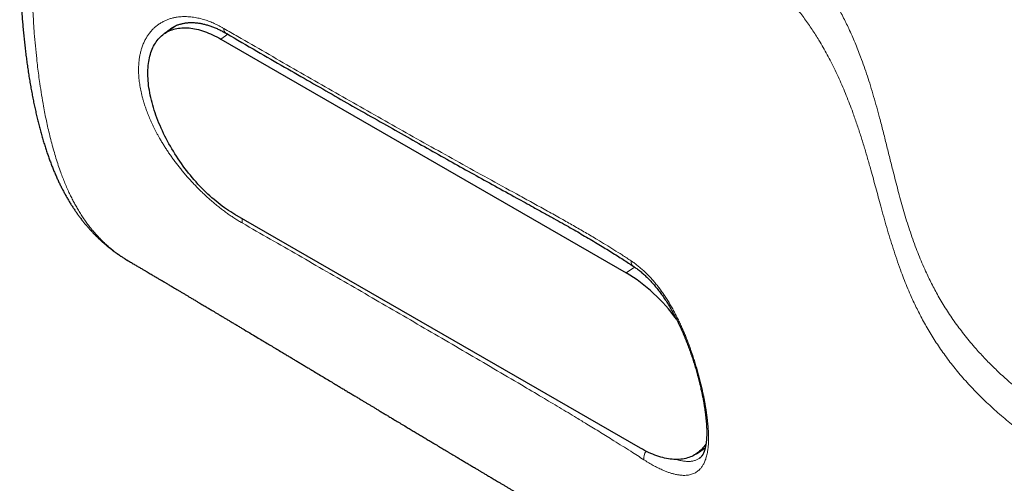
# Model space of a CAD drawing. Header units: millimetres. Extents: x 8 to 656, y 12 to 357.
# Tile 37 of 53: x 459 to 509, y 158 to 182. Entities that reach past the tile are written whole.
import ezdxf

# ---------------------------------------------------------------- set-up
doc = ezdxf.new("R2010")
doc.units = ezdxf.units.MM

msp = doc.modelspace()

# ---------------------------------------------------------------- linework, layer by layer
at = {"color": 7, "linetype": 'Continuous', "lineweight": 30}
for p, q in [((467.383, 181.424), (466.782, 181.016)), ((469.627, 180.734), (490.132, 168.914)), ((490.843, 160.044), (470.338, 171.864)), ((464.948, 169.519), (464.949, 169.519)), ((493.688, 159.762), (494.126, 160.059))]:
    msp.add_line(p, q, dxfattribs=at)
at = {"color": 252, "linetype": 'Continuous', "lineweight": 0}
for p, q in [((469.627, 180.734), (469.984, 180.976)), ((464.949, 169.519), (464.952, 169.517)), ((490.132, 168.914), (490.556, 169.201))]:
    msp.add_line(p, q, dxfattribs=at)
at = {"color": 7, "linetype": 'Continuous', "lineweight": 30, "flags": 128}
for points in [[(470.338, 171.864), (470.232, 171.927), (470.126, 171.992), (470.021, 172.06), (469.915, 172.131), (469.809, 172.206), (469.703, 172.282), (469.597, 172.362), (469.492, 172.444), (469.387, 172.529), (469.283, 172.617), (469.179, 172.707), (469.075, 172.799), (468.972, 172.894), (468.87, 172.992), (468.768, 173.091), (468.668, 173.193), (468.568, 173.297), (468.469, 173.402), (468.372, 173.51), (468.275, 173.62), (468.18, 173.732), (468.086, 173.845), (467.993, 173.96), (467.901, 174.077), (467.811, 174.195), (467.722, 174.315), (467.635, 174.436), (467.55, 174.558), (467.466, 174.682), (467.384, 174.806), (467.304, 174.932), (467.225, 175.058), (467.149, 175.186), (467.074, 175.314), (467.001, 175.443), (466.931, 175.572), (466.862, 175.702), (466.796, 175.832), (466.732, 175.963), (466.67, 176.094), (466.61, 176.225), (466.553, 176.356), (466.498, 176.487), (466.445, 176.618), (466.395, 176.749), (466.347, 176.879), (466.302, 177.009), (466.259, 177.138), (466.219, 177.267), (466.182, 177.396), (466.147, 177.523), (466.114, 177.65), (466.085, 177.776), (466.058, 177.9), (466.033, 178.024), (466.012, 178.146), (465.993, 178.268), (465.977, 178.387), (465.963, 178.506), (465.952, 178.623), (465.944, 178.738), (465.939, 178.852), (465.937, 178.963), (465.937, 179.074), (465.941, 179.182), (465.946, 179.288), (465.955, 179.392), (465.967, 179.494), (465.981, 179.594), (465.998, 179.691), (466.017, 179.787), (466.04, 179.879), (466.065, 179.97), (466.093, 180.058), (466.123, 180.143), (466.156, 180.226), (466.192, 180.306), (466.23, 180.383), (466.271, 180.457), (466.315, 180.529), (466.361, 180.598), (466.409, 180.663), (466.46, 180.726), (466.513, 180.786), (466.569, 180.842), (466.627, 180.896), (466.687, 180.946), (466.75, 180.993), (466.815, 181.037), (466.882, 181.078), (466.951, 181.116), (467.022, 181.15), (467.095, 181.181), (467.17, 181.208), (467.247, 181.232), (467.326, 181.253), (467.407, 181.27), (467.49, 181.284), (467.574, 181.295), (467.66, 181.302), (467.747, 181.305), (467.836, 181.306), (467.927, 181.302), (468.019, 181.296), (468.112, 181.286), (468.207, 181.272), (468.302, 181.255), (468.399, 181.235), (468.497, 181.212), (468.596, 181.184), (468.696, 181.154), (468.797, 181.12), (468.899, 181.083), (469.001, 181.043), (469.104, 181), (469.208, 180.953), (469.312, 180.903), (469.417, 180.85), (469.522, 180.794), (469.627, 180.734)], [(494.166, 160.266), (494.155, 160.249), (494.109, 160.18), (494.061, 160.115), (494.01, 160.052), (493.957, 159.992), (493.901, 159.935), (493.843, 159.882), (493.783, 159.832), (493.72, 159.784), (493.655, 159.74), (493.588, 159.7), (493.519, 159.662), (493.448, 159.628), (493.375, 159.597), (493.3, 159.57), (493.223, 159.546), (493.144, 159.525), (493.063, 159.508), (492.98, 159.494), (492.896, 159.483), (492.81, 159.476), (492.723, 159.472), (492.634, 159.472), (492.543, 159.475), (492.451, 159.482), (492.358, 159.492), (492.263, 159.506), (492.168, 159.522), (492.071, 159.543), (491.973, 159.566), (491.874, 159.593), (491.774, 159.624), (491.673, 159.657), (491.571, 159.694), (491.469, 159.735), (491.366, 159.778), (491.262, 159.825), (491.158, 159.875), (491.053, 159.928), (490.948, 159.984), (490.843, 160.044)]]:
    msp.add_lwpolyline(points, dxfattribs=at)
at = {"color": 252, "linetype": 'Continuous', "lineweight": 0}
for centre, radius, start, end in [((470.027, 181.242), 0.253, 171.9598, 235.8467), ((471.195, 171.526), 0.496, 165.8067, 190.7445), ((490.653, 169.464), 0.273, 170.0468, 231.188), ((491.638, 159.533), 0.616, 144.9387, 187.644)]:
    msp.add_arc(centre, radius, start, end, dxfattribs=at)
at = {"color": 7, "linetype": 'Continuous', "lineweight": 30}
msp.add_arc((485.539, 161.398), 8.808, 35.9488, 58.5689, dxfattribs=at)
at = {"color": 252, "linetype": 'Continuous', "lineweight": 0}
for points, knots in [([(467.498, 202.764), (468.101, 202.405), (469.307, 201.688), (471.115, 200.614), (472.923, 199.545), (474.525, 198.605), (475.922, 197.794), (477.113, 197.109), (478.308, 196.43), (479.507, 195.758), (480.667, 195.117), (481.788, 194.508), (482.869, 193.93), (483.955, 193.359), (485.047, 192.796), (486.083, 192.271), (487.065, 191.784), (487.989, 191.333), (488.832, 190.928), (489.593, 190.569), (490.267, 190.253), (490.94, 189.936), (491.609, 189.619), (492.208, 189.329), (492.738, 189.068), (493.2, 188.835), (493.656, 188.599), (494.106, 188.361), (494.548, 188.119), (494.958, 187.886), (495.338, 187.664), (495.688, 187.452), (496.031, 187.236), (496.366, 187.018), (496.694, 186.796), (497.014, 186.569), (497.326, 186.339), (497.627, 186.104), (497.919, 185.867), (498.185, 185.638), (498.428, 185.418), (498.65, 185.208), (498.863, 184.995), (499.085, 184.762), (499.314, 184.507), (499.548, 184.231), (499.77, 183.952), (499.984, 183.668), (500.189, 183.378), (500.387, 183.082), (500.574, 182.784), (500.753, 182.484), (500.923, 182.182), (501.085, 181.878), (501.24, 181.572), (501.395, 181.249), (501.549, 180.908), (501.703, 180.55), (501.848, 180.191), (502.002, 179.79), (502.162, 179.347), (502.326, 178.862), (502.486, 178.358), (502.643, 177.835), (502.797, 177.294), (502.956, 176.705), (503.121, 176.071), (503.292, 175.391), (503.46, 174.711), (503.611, 174.101), (503.749, 173.559), (503.871, 173.085), (503.999, 172.612), (504.132, 172.14), (504.272, 171.667), (504.42, 171.196), (504.578, 170.725), (504.742, 170.271), (504.91, 169.833), (505.083, 169.413), (505.253, 169.028), (505.418, 168.678), (505.573, 168.364), (505.737, 168.05), (505.915, 167.728), (506.108, 167.397), (506.317, 167.059), (506.537, 166.722), (506.769, 166.386), (507.013, 166.053), (507.268, 165.723), (507.536, 165.394), (507.799, 165.089), (508.054, 164.806), (508.298, 164.546), (508.551, 164.288), (508.812, 164.031), (509.081, 163.776), (509.358, 163.524), (509.644, 163.275), (509.937, 163.027), (510.238, 162.781), (510.566, 162.523), (510.923, 162.253), (511.309, 161.972), (511.706, 161.694), (512.113, 161.419), (512.532, 161.147), (512.961, 160.877), (513.398, 160.612), (513.697, 160.437), (513.846, 160.35)], [0, 0, 0, 0, 0.027273, 0.054546, 0.081819, 0.109092, 0.126949, 0.144806, 0.162663, 0.18052, 0.198376, 0.214259, 0.230143, 0.246027, 0.26191, 0.277793, 0.291037, 0.304281, 0.317524, 0.327093, 0.336662, 0.346231, 0.355799, 0.365367, 0.372184, 0.379002, 0.38582, 0.392638, 0.399455, 0.406271, 0.411988, 0.417706, 0.423425, 0.429143, 0.43486, 0.440631, 0.446404, 0.452177, 0.45795, 0.46372, 0.468623, 0.473526, 0.47843, 0.483333, 0.489483, 0.495635, 0.501788, 0.507939, 0.514284, 0.52063, 0.526977, 0.533323, 0.539693, 0.546064, 0.552435, 0.558806, 0.566165, 0.573524, 0.580884, 0.588243, 0.598072, 0.607901, 0.617729, 0.628656, 0.639583, 0.650509, 0.664252, 0.677995, 0.691738, 0.705481, 0.715094, 0.724708, 0.734323, 0.743937, 0.753551, 0.763163, 0.772775, 0.782386, 0.791003, 0.79962, 0.808237, 0.814714, 0.821192, 0.82767, 0.834147, 0.841195, 0.848244, 0.855292, 0.86234, 0.869343, 0.876347, 0.883351, 0.890354, 0.895996, 0.901641, 0.907285, 0.91293, 0.918572, 0.924191, 0.929811, 0.935432, 0.941052, 0.946671, 0.953314, 0.959959, 0.966603, 0.973247, 0.979934, 0.986623, 0.993312, 1, 1, 1, 1]), ([(513.156, 158.865), (513.156, 158.865), (513.016, 158.946), (512.739, 159.108), (512.332, 159.355), (511.932, 159.605), (511.54, 159.859), (511.156, 160.117), (510.779, 160.379), (510.41, 160.646), (510.051, 160.915), (509.701, 161.188), (509.354, 161.47), (509.012, 161.759), (508.675, 162.058), (508.349, 162.36), (508.034, 162.665), (507.73, 162.974), (507.437, 163.286), (507.156, 163.601), (506.886, 163.919), (506.627, 164.239), (506.379, 164.562), (506.143, 164.887), (505.917, 165.214), (505.702, 165.543), (505.498, 165.874), (505.303, 166.206), (505.122, 166.532), (504.954, 166.852), (504.797, 167.166), (504.647, 167.48), (504.489, 167.829), (504.325, 168.214), (504.156, 168.635), (503.983, 169.095), (503.806, 169.595), (503.629, 170.134), (503.462, 170.673), (503.303, 171.211), (503.151, 171.748), (502.967, 172.413), (502.753, 173.205), (502.533, 174.011), (502.336, 174.705), (502.163, 175.288), (501.983, 175.869), (501.792, 176.448), (501.607, 176.976), (501.429, 177.454), (501.261, 177.882), (501.084, 178.308), (500.897, 178.732), (500.699, 179.155), (500.499, 179.559), (500.296, 179.944), (500.091, 180.31), (499.894, 180.644), (499.706, 180.947), (499.529, 181.218), (499.345, 181.487), (499.154, 181.756), (498.954, 182.022), (498.745, 182.287), (498.528, 182.55), (498.308, 182.803), (498.086, 183.045), (497.864, 183.278), (497.632, 183.508), (497.391, 183.736), (497.14, 183.962), (496.879, 184.186), (496.61, 184.407), (496.314, 184.639), (495.991, 184.882), (495.639, 185.134), (495.276, 185.383), (494.904, 185.629), (494.523, 185.87), (494.128, 186.112), (493.72, 186.355), (493.298, 186.597), (492.833, 186.857), (492.323, 187.134), (491.768, 187.428), (491.206, 187.719), (490.638, 188.008), (490.065, 188.296), (489.489, 188.583), (488.706, 188.972), (487.718, 189.466), (486.455, 190.107), (485.125, 190.796), (483.726, 191.534), (482.292, 192.303), (480.821, 193.106), (479.315, 193.941), (477.814, 194.785), (476.163, 195.725), (474.361, 196.764), (472.408, 197.901), (470.458, 199.046), (468.509, 200.195), (467.208, 200.963), (466.558, 201.347)], [0, 0, 0, 0, 0.000001, 0.006233, 0.012468, 0.018702, 0.024936, 0.031169, 0.037457, 0.043748, 0.050039, 0.056329, 0.062617, 0.069266, 0.075917, 0.082567, 0.089216, 0.095914, 0.102613, 0.109313, 0.116011, 0.122754, 0.129498, 0.136242, 0.142985, 0.149766, 0.156547, 0.163329, 0.170109, 0.176475, 0.182842, 0.189209, 0.195575, 0.204082, 0.21259, 0.221098, 0.232001, 0.242906, 0.253811, 0.264718, 0.275624, 0.286529, 0.305274, 0.324019, 0.335971, 0.347923, 0.359876, 0.371827, 0.383778, 0.392674, 0.401571, 0.410468, 0.419365, 0.428261, 0.437156, 0.444974, 0.452792, 0.460609, 0.466487, 0.472364, 0.478242, 0.484119, 0.490005, 0.495892, 0.501779, 0.507665, 0.51301, 0.518356, 0.523701, 0.529046, 0.534425, 0.539804, 0.545184, 0.550562, 0.556967, 0.563372, 0.569777, 0.57618, 0.582584, 0.588988, 0.595655, 0.602322, 0.60899, 0.617356, 0.625722, 0.634089, 0.642458, 0.650827, 0.659196, 0.667564, 0.684833, 0.702101, 0.722619, 0.743138, 0.763656, 0.786043, 0.808431, 0.830818, 0.853205, 0.882564, 0.911923, 0.941282, 0.970641, 1, 1, 1, 1]), ([(462.43, 198.247), (462.36, 198.022), (462.22, 197.573), (462.019, 196.9), (461.824, 196.229), (461.649, 195.603), (461.494, 195.022), (461.356, 194.486), (461.224, 193.952), (461.099, 193.42), (460.991, 192.937), (460.899, 192.504), (460.821, 192.118), (460.747, 191.734), (460.665, 191.287), (460.578, 190.777), (460.489, 190.207), (460.409, 189.64), (460.339, 189.077), (460.277, 188.517), (460.225, 187.976), (460.183, 187.453), (460.148, 186.949), (460.12, 186.448), (460.099, 185.95), (460.083, 185.456), (460.074, 184.965), (460.07, 184.478), (460.071, 183.987), (460.078, 183.492), (460.09, 182.993), (460.108, 182.497), (460.131, 182.006), (460.16, 181.518), (460.198, 180.977), (460.248, 180.385), (460.305, 179.815), (460.362, 179.321), (460.415, 178.901), (460.48, 178.43), (460.56, 177.909), (460.647, 177.405), (460.73, 176.969), (460.805, 176.6), (460.887, 176.225), (460.977, 175.845), (461.075, 175.461), (461.179, 175.083), (461.29, 174.711), (461.407, 174.345), (461.523, 174.013), (461.636, 173.712), (461.744, 173.441), (461.857, 173.175), (461.971, 172.928), (462.083, 172.698), (462.193, 172.485), (462.307, 172.276), (462.431, 172.064), (462.563, 171.85), (462.706, 171.635), (462.854, 171.426), (463.007, 171.224), (463.166, 171.028), (463.331, 170.839), (463.501, 170.656), (463.677, 170.48), (463.859, 170.312), (464.046, 170.15), (464.238, 169.997), (464.428, 169.855), (464.617, 169.725), (464.788, 169.614), (464.9, 169.548), (464.948, 169.519)], [0, 0, 0, 0, 0.018155, 0.036313, 0.054469, 0.072623, 0.087225, 0.101831, 0.116437, 0.131041, 0.145642, 0.156335, 0.167029, 0.17773, 0.188432, 0.204579, 0.220729, 0.236876, 0.253089, 0.269303, 0.285516, 0.300505, 0.315497, 0.33049, 0.34548, 0.360528, 0.375578, 0.390628, 0.405676, 0.421457, 0.437238, 0.453019, 0.468822, 0.484627, 0.50043, 0.521885, 0.543341, 0.557661, 0.571982, 0.586302, 0.60635, 0.626397, 0.63978, 0.653164, 0.666546, 0.681022, 0.695499, 0.709975, 0.724487, 0.739, 0.753512, 0.764929, 0.776346, 0.787777, 0.799207, 0.809033, 0.81886, 0.828696, 0.838532, 0.849537, 0.860542, 0.871547, 0.882589, 0.893632, 0.904674, 0.915858, 0.927044, 0.938228, 0.949453, 0.960678, 0.971903, 0.98208, 0.992257, 1, 1, 1, 1]), ([(470.708, 171.433), (470.646, 171.469), (470.523, 171.541), (470.336, 171.659), (470.147, 171.784), (469.956, 171.917), (469.765, 172.058), (469.572, 172.206), (469.38, 172.36), (469.189, 172.521), (469.001, 172.686), (468.815, 172.856), (468.631, 173.032), (468.448, 173.214), (468.267, 173.401), (468.088, 173.593), (467.912, 173.791), (467.749, 173.981), (467.599, 174.164), (467.463, 174.335), (467.331, 174.507), (467.203, 174.68), (467.079, 174.855), (466.96, 175.029), (466.846, 175.201), (466.738, 175.372), (466.633, 175.544), (466.538, 175.706), (466.454, 175.857), (466.378, 175.996), (466.306, 176.134), (466.238, 176.27), (466.172, 176.407), (466.09, 176.584), (465.996, 176.8), (465.896, 177.052), (465.808, 177.297), (465.74, 177.509), (465.686, 177.691), (465.645, 177.845), (465.608, 177.997), (465.576, 178.149), (465.547, 178.299), (465.523, 178.449), (465.503, 178.597), (465.487, 178.737), (465.477, 178.87), (465.47, 178.995), (465.466, 179.116), (465.466, 179.235), (465.469, 179.353), (465.477, 179.502), (465.494, 179.681), (465.525, 179.881), (465.566, 180.072), (465.609, 180.226), (465.651, 180.351), (465.687, 180.448), (465.726, 180.541), (465.768, 180.631), (465.812, 180.718), (465.874, 180.828), (465.956, 180.955), (466.06, 181.093), (466.173, 181.219), (466.274, 181.317), (466.364, 181.393), (466.438, 181.45), (466.514, 181.503), (466.591, 181.553), (466.671, 181.599), (466.777, 181.654), (466.912, 181.713), (467.076, 181.77), (467.243, 181.815), (467.401, 181.844), (467.549, 181.862), (467.687, 181.872), (467.825, 181.874), (467.965, 181.87), (468.108, 181.859), (468.25, 181.841), (468.392, 181.817), (468.533, 181.787), (468.676, 181.75), (468.811, 181.71), (468.938, 181.668), (469.056, 181.625), (469.175, 181.577), (469.295, 181.525), (469.415, 181.47), (469.536, 181.41), (469.656, 181.346), (469.737, 181.3), (469.777, 181.277)], [0, 0, 0, 0, 0.013013, 0.026049, 0.039169, 0.052289, 0.065504, 0.078719, 0.092022, 0.105348, 0.118358, 0.13139, 0.144505, 0.15762, 0.170826, 0.184032, 0.197322, 0.210636, 0.221683, 0.232743, 0.243502, 0.254261, 0.265068, 0.275876, 0.286163, 0.296449, 0.306778, 0.317107, 0.325419, 0.333738, 0.341815, 0.349892, 0.35799, 0.366088, 0.381217, 0.396378, 0.41075, 0.42515, 0.434475, 0.443799, 0.453155, 0.462511, 0.471901, 0.481291, 0.490714, 0.500137, 0.508448, 0.516765, 0.524842, 0.532919, 0.541016, 0.549114, 0.564241, 0.579403, 0.593775, 0.608176, 0.616487, 0.624804, 0.632881, 0.640957, 0.649054, 0.657151, 0.672278, 0.687439, 0.70181, 0.71621, 0.724527, 0.73285, 0.740932, 0.749014, 0.757117, 0.765221, 0.78036, 0.795533, 0.809917, 0.824331, 0.83548, 0.846643, 0.857504, 0.868365, 0.879278, 0.890191, 0.900581, 0.910972, 0.921409, 0.931845, 0.940326, 0.948806, 0.957311, 0.965817, 0.97435, 0.982882, 0.991441, 1, 1, 1, 1]), ([(467.164, 181.309), (467.143, 181.295), (467.096, 181.264), (467.024, 181.211), (466.95, 181.15), (466.897, 181.104), (466.871, 181.077), (466.867, 181.074)], [0, 0, 0, 0, 0.197955, 0.449904, 0.701854, 0.961386, 1, 1, 1, 1]), ([(469.777, 181.277), (470.012, 181.14), (470.719, 180.731), (471.897, 180.05), (473.312, 179.235), (474.73, 178.421), (476.151, 177.609), (477.576, 176.801), (479.004, 175.994), (480.435, 175.191), (481.871, 174.391), (483.31, 173.595), (484.506, 172.938), (485.456, 172.418), (486.155, 172.033), (486.824, 171.661), (487.462, 171.299), (488.068, 170.949), (488.61, 170.629), (489.09, 170.338), (489.508, 170.078), (489.941, 169.804), (490.231, 169.613), (490.385, 169.512)], [0, 0, 0, 0, 0.034456, 0.103367, 0.172278, 0.24119, 0.310102, 0.379014, 0.447929, 0.516845, 0.585763, 0.654683, 0.723604, 0.757016, 0.790428, 0.823839, 0.853426, 0.883013, 0.912599, 0.933726, 0.954853, 0.97598, 1, 1, 1, 1]), ([(491.027, 159.451), (490.803, 159.595), (490.301, 159.92), (489.566, 160.384), (488.825, 160.843), (488.194, 161.229), (487.503, 161.648), (486.751, 162.1), (485.822, 162.653), (484.715, 163.307), (483.431, 164.064), (482.028, 164.887), (480.621, 165.708), (479.213, 166.528), (477.802, 167.347), (475.916, 168.438), (473.552, 169.801), (471.656, 170.889), (470.708, 171.433)], [0, 0, 0, 0, 0.034452, 0.077519, 0.111974, 0.146432, 0.172275, 0.215341, 0.258406, 0.310086, 0.378995, 0.447904, 0.516818, 0.585732, 0.654646, 0.723561, 0.86178, 1, 1, 1, 1]), ([(490.385, 169.512), (490.44, 169.474), (490.55, 169.398), (490.714, 169.273), (490.876, 169.139), (491.037, 168.994), (491.194, 168.841), (491.35, 168.679), (491.502, 168.508), (491.65, 168.33), (491.793, 168.147), (491.931, 167.958), (492.066, 167.763), (492.197, 167.56), (492.325, 167.352), (492.449, 167.138), (492.57, 166.918), (492.684, 166.697), (492.794, 166.475), (492.895, 166.26), (492.989, 166.049), (493.077, 165.843), (493.162, 165.635), (493.239, 165.438), (493.309, 165.253), (493.373, 165.079), (493.434, 164.904), (493.503, 164.701), (493.578, 164.471), (493.657, 164.211), (493.733, 163.952), (493.804, 163.692), (493.872, 163.433), (493.935, 163.174), (493.994, 162.918), (494.042, 162.689), (494.082, 162.488), (494.115, 162.313), (494.145, 162.14), (494.172, 161.97), (494.197, 161.802), (494.22, 161.637), (494.239, 161.475), (494.257, 161.305), (494.272, 161.128), (494.284, 160.951), (494.291, 160.785), (494.294, 160.629), (494.294, 160.479), (494.29, 160.342), (494.283, 160.218), (494.274, 160.106), (494.262, 159.998), (494.246, 159.882), (494.224, 159.76), (494.196, 159.639), (494.164, 159.528), (494.13, 159.426), (494.09, 159.331), (494.049, 159.247), (494.008, 159.173), (493.966, 159.109), (493.921, 159.048), (493.866, 158.984), (493.799, 158.919), (493.718, 158.855), (493.631, 158.8), (493.537, 158.754), (493.436, 158.718), (493.328, 158.691), (493.214, 158.673), (493.106, 158.667), (493.008, 158.667), (492.924, 158.672), (492.84, 158.68), (492.757, 158.692), (492.671, 158.707), (492.562, 158.731), (492.428, 158.766), (492.269, 158.817), (492.107, 158.877), (491.963, 158.938), (491.835, 158.996), (491.724, 159.049), (491.612, 159.106), (491.498, 159.167), (491.383, 159.232), (491.266, 159.301), (491.147, 159.374), (491.067, 159.425), (491.027, 159.451)], [0, 0, 0, 0, 0.012547, 0.025117, 0.037793, 0.050469, 0.06324, 0.076011, 0.088889, 0.101791, 0.114329, 0.126888, 0.139541, 0.152194, 0.164929, 0.177665, 0.190493, 0.203341, 0.215647, 0.22797, 0.239136, 0.250303, 0.261521, 0.27274, 0.281955, 0.291169, 0.300413, 0.309657, 0.323297, 0.336961, 0.350734, 0.364533, 0.378483, 0.39246, 0.406552, 0.420673, 0.43065, 0.440637, 0.450672, 0.460706, 0.470783, 0.480861, 0.490987, 0.501123, 0.513392, 0.525679, 0.536823, 0.547966, 0.559168, 0.570369, 0.579578, 0.588787, 0.598028, 0.607268, 0.619533, 0.631816, 0.642951, 0.654086, 0.665275, 0.676465, 0.68566, 0.694855, 0.704081, 0.713306, 0.726563, 0.739843, 0.753224, 0.766628, 0.780171, 0.793739, 0.807413, 0.821111, 0.830195, 0.839287, 0.847605, 0.855923, 0.864265, 0.872607, 0.886949, 0.901322, 0.914971, 0.928646, 0.937512, 0.946378, 0.955274, 0.964171, 0.973112, 0.982054, 0.991027, 1, 1, 1, 1]), ([(492.654, 159.473), (492.661, 159.471), (492.704, 159.457), (492.781, 159.436), (492.884, 159.412), (492.983, 159.393), (493.078, 159.38), (493.17, 159.372), (493.258, 159.369), (493.342, 159.371), (493.422, 159.379), (493.501, 159.392), (493.578, 159.41), (493.652, 159.434), (493.722, 159.465), (493.785, 159.498), (493.822, 159.524), (493.84, 159.536)], [0, 0, 0, 0, 0.0137667, 0.0859287, 0.1568773, 0.227826, 0.2990938, 0.3703616, 0.4394736, 0.5085857, 0.5779865, 0.6473873, 0.7207492, 0.7941959, 0.8664045, 0.9386132, 1, 1, 1, 1])]:
    msp.add_open_spline(points, degree=3, knots=knots, dxfattribs=at)
at = {"color": 7, "linetype": 'Continuous', "lineweight": 30}
for points, knots in [([(461.792, 198.967), (461.772, 198.904), (461.71, 198.705), (461.608, 198.376), (461.489, 197.983), (461.376, 197.602), (461.268, 197.232), (461.165, 196.872), (461.067, 196.521), (460.973, 196.178), (460.884, 195.842), (460.798, 195.514), (460.716, 195.192), (460.638, 194.877), (460.565, 194.568), (460.494, 194.266), (460.426, 193.967), (460.361, 193.669), (460.298, 193.373), (460.238, 193.079), (460.18, 192.786), (460.124, 192.495), (460.071, 192.206), (460.021, 191.918), (459.972, 191.632), (459.927, 191.347), (459.883, 191.064), (459.842, 190.784), (459.804, 190.507), (459.768, 190.23), (459.733, 189.95), (459.701, 189.67), (459.67, 189.388), (459.642, 189.106), (459.615, 188.822), (459.591, 188.539), (459.569, 188.256), (459.549, 187.974), (459.53, 187.688), (459.514, 187.4), (459.499, 187.109), (459.487, 186.815), (459.477, 186.523), (459.468, 186.227), (459.462, 185.927), (459.457, 185.619), (459.455, 185.31), (459.455, 185), (459.457, 184.689), (459.461, 184.376), (459.468, 184.063), (459.477, 183.747), (459.488, 183.43), (459.502, 183.111), (459.518, 182.787), (459.537, 182.46), (459.558, 182.133), (459.581, 181.81), (459.607, 181.49), (459.635, 181.172), (459.666, 180.856), (459.699, 180.542), (459.734, 180.231), (459.772, 179.922), (459.812, 179.615), (459.855, 179.309), (459.9, 179.003), (459.948, 178.699), (459.999, 178.402), (460.051, 178.111), (460.104, 177.825), (460.16, 177.546), (460.218, 177.271), (460.278, 177.002), (460.34, 176.737), (460.404, 176.477), (460.47, 176.222), (460.538, 175.969), (460.609, 175.719), (460.682, 175.476), (460.756, 175.241), (460.831, 175.012), (460.907, 174.791), (460.985, 174.575), (461.065, 174.365), (461.145, 174.161), (461.228, 173.962), (461.312, 173.769), (461.397, 173.581), (461.484, 173.397), (461.573, 173.219), (461.663, 173.045), (461.753, 172.877), (461.845, 172.713), (461.94, 172.552), (462.037, 172.393), (462.136, 172.238), (462.236, 172.087), (462.339, 171.939), (462.443, 171.794), (462.549, 171.652), (462.657, 171.514), (462.766, 171.38), (462.876, 171.25), (462.988, 171.122), (463.103, 170.997), (463.22, 170.875), (463.339, 170.755), (463.46, 170.637), (463.583, 170.523), (463.708, 170.411), (463.834, 170.304), (463.962, 170.199), (464.091, 170.097), (464.222, 169.998), (464.356, 169.901), (464.492, 169.807), (464.63, 169.715), (464.734, 169.648), (464.792, 169.613), (464.803, 169.606)], [0, 0, 0, 0, 0.005205, 0.016337, 0.027112, 0.037562, 0.047723, 0.057624, 0.067289, 0.076741, 0.085996, 0.095071, 0.103978, 0.112736, 0.12126, 0.129636, 0.137978, 0.146288, 0.154569, 0.162821, 0.171047, 0.179248, 0.187426, 0.195583, 0.20372, 0.211838, 0.21994, 0.228025, 0.235879, 0.243927, 0.25203, 0.260192, 0.268415, 0.276701, 0.285053, 0.293481, 0.301825, 0.310242, 0.31879, 0.327466, 0.336267, 0.345189, 0.354228, 0.362989, 0.372443, 0.381964, 0.391559, 0.401232, 0.410987, 0.420831, 0.430767, 0.440801, 0.45094, 0.46119, 0.471569, 0.482395, 0.492992, 0.503566, 0.514119, 0.524651, 0.535163, 0.545657, 0.556133, 0.566592, 0.577035, 0.587467, 0.598102, 0.608616, 0.618965, 0.62916, 0.639213, 0.649132, 0.658926, 0.668603, 0.67817, 0.687633, 0.696998, 0.706276, 0.715734, 0.724794, 0.733649, 0.742313, 0.750799, 0.759117, 0.767275, 0.775283, 0.783147, 0.790875, 0.798472, 0.805945, 0.8133, 0.820541, 0.827664, 0.834527, 0.841549, 0.848505, 0.855398, 0.86223, 0.869005, 0.875725, 0.882393, 0.889015, 0.895587, 0.902028, 0.908493, 0.914973, 0.921461, 0.927948, 0.934423, 0.940879, 0.947308, 0.953698, 0.959992, 0.966359, 0.97274, 0.979139, 0.98556, 0.992007, 0.998481, 1, 1, 1, 1]), ([(467.123, 181.281), (467.132, 181.287), (467.161, 181.307), (467.211, 181.338), (467.275, 181.373), (467.34, 181.405), (467.407, 181.435), (467.475, 181.461), (467.546, 181.485), (467.617, 181.505), (467.691, 181.523), (467.765, 181.538), (467.842, 181.551), (467.919, 181.56), (467.998, 181.567), (468.077, 181.57), (468.158, 181.571), (468.239, 181.569), (468.322, 181.564), (468.406, 181.556), (468.491, 181.546), (468.577, 181.533), (468.663, 181.517), (468.751, 181.498), (468.84, 181.476), (468.93, 181.451), (469.021, 181.423), (469.113, 181.393), (469.205, 181.359), (469.298, 181.323), (469.391, 181.284), (469.483, 181.242), (469.576, 181.198), (469.67, 181.151), (469.765, 181.101), (469.835, 181.062), (469.873, 181.039), (469.88, 181.035)], [0, 0, 0, 0, 0.014541, 0.046639, 0.078641, 0.110499, 0.142173, 0.173638, 0.204888, 0.235931, 0.266765, 0.297779, 0.327885, 0.35814, 0.388416, 0.418624, 0.447424, 0.476954, 0.50629, 0.535477, 0.56455, 0.593299, 0.622003, 0.650781, 0.679609, 0.708463, 0.737315, 0.766129, 0.794878, 0.823535, 0.852105, 0.880223, 0.908416, 0.93675, 0.965196, 0.993724, 1, 1, 1, 1]), ([(469.881, 181.036), (469.895, 181.027), (470.416, 180.725), (471.406, 180.154), (472.818, 179.339), (474.138, 178.581), (475.385, 177.867), (476.614, 177.166), (477.83, 176.475), (479.037, 175.792), (480.198, 175.139), (481.318, 174.512), (482.407, 173.904), (483.495, 173.302), (484.504, 172.744), (485.339, 172.285), (485.966, 171.939), (486.453, 171.669), (486.893, 171.422), (487.294, 171.195), (487.668, 170.981), (488.032, 170.77), (488.388, 170.561), (488.737, 170.353), (489.067, 170.153), (489.381, 169.959), (489.682, 169.771), (489.97, 169.587), (490.236, 169.415), (490.404, 169.303), (490.482, 169.252)], [0, 0, 0, 0, 0.0021004, 0.0763017, 0.1445885, 0.2084141, 0.2687262, 0.3261756, 0.3870308, 0.4451475, 0.5008917, 0.554617, 0.6065938, 0.6575635, 0.7106167, 0.7511852, 0.7769277, 0.8004063, 0.8211962, 0.840507, 0.8586154, 0.8757637, 0.8939295, 0.911183, 0.9276559, 0.9434715, 0.9587225, 0.9734807, 0.9878033, 1, 1, 1, 1]), ([(464.806, 169.604), (464.841, 169.583), (464.888, 169.553), (464.936, 169.526), (464.949, 169.518)], [0, 0, 0, 0, 0.744548, 1, 1, 1, 1]), ([(464.948, 169.519), (464.985, 169.497), (465.082, 169.439), (465.237, 169.349), (465.407, 169.248), (465.568, 169.154), (465.71, 169.069), (465.837, 168.995), (465.948, 168.929), (466.052, 168.868), (466.148, 168.811), (466.236, 168.759), (466.321, 168.708), (466.402, 168.661), (466.477, 168.616), (466.542, 168.578), (466.594, 168.547), (466.633, 168.524), (466.662, 168.507), (466.687, 168.492), (466.71, 168.479), (466.734, 168.464), (466.768, 168.444), (466.813, 168.418), (466.87, 168.384), (466.936, 168.345), (467.012, 168.3), (467.097, 168.249), (467.191, 168.193), (467.294, 168.132), (467.405, 168.067), (467.525, 167.996), (467.652, 167.92), (467.785, 167.841), (467.917, 167.763), (468.058, 167.679), (468.204, 167.592), (468.356, 167.501), (468.493, 167.42), (468.616, 167.347), (468.725, 167.282), (468.828, 167.22), (468.925, 167.163), (469.016, 167.109), (469.101, 167.058), (469.179, 167.011), (469.27, 166.957), (469.379, 166.892), (469.511, 166.814), (469.652, 166.73), (469.795, 166.644), (469.938, 166.559), (470.082, 166.473), (470.232, 166.383), (470.389, 166.289), (470.55, 166.193), (470.783, 166.054), (471.085, 165.873), (471.419, 165.673), (471.713, 165.497), (471.967, 165.345), (472.217, 165.195), (472.463, 165.048), (472.686, 164.914), (472.888, 164.793), (473.069, 164.684), (473.246, 164.578), (473.419, 164.474), (473.589, 164.372), (473.761, 164.269), (473.937, 164.163), (474.135, 164.044), (474.358, 163.911), (474.605, 163.762), (474.86, 163.609), (475.12, 163.453), (475.356, 163.311), (475.566, 163.185), (475.75, 163.074), (475.933, 162.964), (476.115, 162.855), (476.295, 162.747), (476.471, 162.641), (476.636, 162.542), (476.788, 162.45), (476.93, 162.366), (477.064, 162.285), (477.195, 162.206), (477.326, 162.127), (477.467, 162.042), (477.62, 161.951), (477.784, 161.852), (477.955, 161.749), (478.131, 161.644), (478.33, 161.524), (478.554, 161.39), (478.803, 161.241), (479.038, 161.1), (479.258, 160.968), (479.462, 160.846), (479.667, 160.722), (479.87, 160.601), (480.065, 160.484), (480.25, 160.373), (480.414, 160.275), (480.558, 160.189), (480.681, 160.115), (480.797, 160.046), (480.902, 159.982), (480.989, 159.931), (481.058, 159.89), (481.111, 159.858), (481.163, 159.826), (481.219, 159.793), (481.283, 159.755), (481.352, 159.713), (481.426, 159.669), (481.505, 159.622), (481.589, 159.572), (481.676, 159.52), (481.764, 159.468), (481.851, 159.415), (481.941, 159.362), (482.033, 159.307), (482.127, 159.251), (482.221, 159.195), (482.313, 159.139), (482.406, 159.084), (482.496, 159.031), (482.58, 158.98), (482.653, 158.937), (482.717, 158.899), (482.774, 158.865), (482.831, 158.831), (482.894, 158.793), (482.964, 158.751), (483.041, 158.705), (483.123, 158.656), (483.211, 158.604), (483.305, 158.549), (483.405, 158.489), (483.514, 158.424), (483.63, 158.355), (483.754, 158.281), (483.886, 158.203), (484.022, 158.122), (484.159, 158.04), (484.295, 157.96), (484.44, 157.874), (484.593, 157.783), (484.754, 157.688), (484.906, 157.598), (485.051, 157.512), (485.19, 157.429), (485.327, 157.348), (485.461, 157.269), (485.593, 157.191), (485.724, 157.114), (485.858, 157.034), (485.998, 156.952), (486.14, 156.868), (486.287, 156.781), (486.434, 156.695), (486.579, 156.609), (486.714, 156.529), (486.831, 156.461), (486.93, 156.402), (487.016, 156.352), (487.102, 156.301), (487.194, 156.247), (487.296, 156.187), (487.407, 156.122), (487.523, 156.054), (487.728, 155.934), (487.978, 155.787), (488.275, 155.614), (488.531, 155.464), (488.789, 155.313), (489.048, 155.162), (489.304, 155.013), (489.513, 154.891), (489.674, 154.798), (489.79, 154.73), (489.907, 154.662), (490.028, 154.592), (490.152, 154.52), (490.278, 154.447), (490.398, 154.378), (490.507, 154.314), (490.606, 154.257), (490.699, 154.203), (490.791, 154.15), (490.886, 154.095), (490.995, 154.033), (491.116, 153.962), (491.251, 153.885), (491.39, 153.805), (491.532, 153.723), (491.688, 153.633), (491.857, 153.536), (492.036, 153.433), (492.19, 153.345), (492.32, 153.27), (492.426, 153.21), (492.528, 153.151), (492.627, 153.095), (492.72, 153.041), (492.808, 152.991), (492.895, 152.941), (492.991, 152.886), (493.103, 152.823), (493.229, 152.751), (493.362, 152.675), (493.5, 152.596), (493.628, 152.523), (493.746, 152.456), (493.853, 152.395), (493.962, 152.333), (494.074, 152.27), (494.185, 152.207), (494.293, 152.145), (494.399, 152.086), (494.501, 152.028), (494.599, 151.972), (494.691, 151.92), (494.778, 151.871), (494.862, 151.823), (494.944, 151.777), (495.023, 151.733), (495.101, 151.688), (495.183, 151.642), (495.27, 151.593), (495.371, 151.536), (495.484, 151.473), (495.609, 151.402), (495.741, 151.328), (495.898, 151.24), (496.076, 151.14), (496.27, 151.031), (496.459, 150.925), (496.644, 150.822), (496.858, 150.702), (497.101, 150.567), (497.372, 150.416), (497.639, 150.267), (497.901, 150.122), (498.162, 149.977), (498.406, 149.843), (498.634, 149.716), (498.849, 149.598), (499.069, 149.477), (499.295, 149.352), (499.53, 149.223), (499.736, 149.11), (499.912, 149.014), (500.054, 148.936), (500.199, 148.857), (500.344, 148.778), (500.486, 148.701), (500.628, 148.623), (500.769, 148.547), (500.907, 148.471), (501.035, 148.402), (501.14, 148.345), (501.227, 148.298), (501.3, 148.258), (501.376, 148.217), (501.456, 148.173), (501.54, 148.127), (501.625, 148.082), (501.705, 148.038), (501.778, 147.998), (501.847, 147.961), (501.916, 147.923), (501.999, 147.878), (502.093, 147.827), (502.194, 147.772), (502.293, 147.717), (502.372, 147.674), (502.435, 147.64), (502.479, 147.615), (502.524, 147.591), (502.568, 147.567), (502.609, 147.544), (502.647, 147.523), (502.684, 147.503), (502.722, 147.482), (502.762, 147.46), (502.804, 147.436), (502.841, 147.416), (502.87, 147.4), (502.892, 147.388), (502.913, 147.376), (502.938, 147.363), (502.972, 147.344), (503.012, 147.321), (503.057, 147.297), (503.096, 147.275), (503.132, 147.255), (503.165, 147.236), (503.199, 147.217), (503.234, 147.198), (503.272, 147.176), (503.313, 147.154), (503.355, 147.13), (503.397, 147.107), (503.435, 147.085), (503.47, 147.065), (503.501, 147.048), (503.533, 147.03), (503.565, 147.012), (503.599, 146.993), (503.639, 146.97), (503.681, 146.946), (503.722, 146.923), (503.76, 146.901), (503.799, 146.879), (503.839, 146.856), (503.877, 146.834), (503.916, 146.812), (503.946, 146.794), (503.97, 146.781), (503.985, 146.772), (503.997, 146.765), (504.008, 146.759), (504.019, 146.752), (504.035, 146.743), (504.053, 146.733), (504.071, 146.723), (504.086, 146.714), (504.102, 146.705), (504.121, 146.694), (504.142, 146.681), (504.163, 146.669), (504.182, 146.658), (504.2, 146.647), (504.224, 146.634), (504.251, 146.618), (504.279, 146.601), (504.306, 146.585), (504.325, 146.575), (504.335, 146.568), (504.336, 146.568)], [0, 0, 0, 0, 0.002811, 0.007381, 0.011686, 0.015724, 0.019498, 0.022492, 0.025295, 0.027907, 0.03033, 0.032562, 0.034604, 0.036766, 0.038665, 0.0403, 0.041672, 0.042564, 0.043294, 0.043863, 0.044406, 0.045025, 0.045719, 0.046962, 0.048391, 0.050007, 0.051944, 0.054094, 0.056458, 0.059035, 0.061824, 0.064827, 0.068042, 0.071447, 0.074794, 0.078015, 0.082044, 0.085859, 0.089459, 0.092358, 0.095102, 0.09769, 0.100124, 0.102402, 0.104525, 0.106493, 0.108335, 0.111379, 0.114671, 0.118212, 0.122001, 0.12541, 0.128997, 0.132763, 0.136707, 0.140777, 0.144821, 0.154217, 0.163422, 0.169881, 0.176242, 0.182507, 0.188647, 0.194619, 0.199249, 0.203772, 0.208189, 0.212499, 0.216703, 0.220938, 0.225324, 0.229862, 0.235782, 0.24194, 0.248337, 0.254862, 0.261343, 0.265945, 0.270523, 0.275078, 0.279611, 0.28412, 0.288532, 0.292741, 0.296421, 0.29993, 0.303268, 0.306441, 0.309671, 0.313069, 0.316959, 0.321049, 0.32531, 0.329676, 0.334143, 0.340145, 0.346321, 0.352663, 0.357625, 0.362683, 0.367835, 0.372904, 0.377735, 0.382326, 0.386679, 0.389925, 0.393011, 0.395868, 0.398483, 0.400858, 0.402282, 0.403603, 0.404823, 0.406156, 0.407733, 0.409555, 0.411311, 0.413247, 0.415362, 0.417544, 0.419714, 0.421872, 0.424019, 0.426365, 0.428698, 0.431015, 0.433318, 0.435552, 0.437895, 0.439973, 0.441785, 0.443333, 0.444664, 0.446059, 0.44756, 0.449334, 0.451236, 0.453267, 0.455426, 0.45772, 0.4602, 0.462875, 0.465748, 0.468817, 0.472082, 0.475476, 0.478891, 0.482233, 0.485504, 0.489635, 0.493583, 0.497336, 0.500897, 0.504276, 0.507639, 0.511036, 0.51418, 0.517367, 0.520678, 0.524125, 0.527689, 0.531142, 0.534968, 0.538543, 0.541863, 0.544919, 0.547136, 0.54919, 0.551228, 0.553496, 0.555999, 0.558734, 0.561632, 0.564552, 0.57383, 0.580093, 0.586348, 0.592686, 0.599062, 0.605358, 0.611525, 0.614398, 0.617213, 0.620059, 0.623002, 0.626043, 0.62918, 0.632227, 0.634826, 0.637241, 0.639471, 0.641644, 0.643967, 0.646444, 0.649604, 0.652889, 0.656288, 0.659799, 0.6633, 0.667776, 0.672143, 0.676465, 0.679073, 0.681669, 0.684197, 0.686599, 0.688876, 0.691027, 0.693078, 0.695226, 0.698125, 0.70124, 0.704495, 0.707865, 0.711349, 0.713908, 0.716531, 0.719215, 0.721962, 0.72474, 0.727394, 0.729901, 0.732488, 0.734898, 0.737134, 0.739256, 0.74128, 0.743318, 0.745246, 0.747106, 0.749098, 0.751249, 0.753559, 0.756482, 0.75957, 0.762806, 0.766191, 0.771152, 0.775946, 0.780572, 0.785123, 0.789615, 0.796408, 0.803111, 0.809721, 0.816227, 0.822645, 0.829167, 0.834407, 0.83975, 0.845211, 0.850882, 0.856779, 0.862901, 0.866429, 0.870028, 0.873698, 0.877429, 0.881041, 0.884469, 0.888274, 0.891822, 0.895115, 0.898152, 0.900034, 0.901916, 0.903922, 0.906052, 0.908305, 0.910678, 0.912839, 0.914825, 0.916638, 0.918532, 0.920647, 0.923543, 0.926487, 0.92927, 0.932148, 0.933461, 0.934769, 0.936097, 0.937445, 0.938714, 0.939836, 0.940896, 0.942045, 0.943294, 0.944622, 0.945974, 0.946716, 0.947361, 0.947969, 0.948735, 0.949673, 0.951193, 0.952639, 0.95393, 0.955048, 0.956104, 0.957158, 0.958436, 0.959545, 0.961008, 0.962473, 0.963805, 0.96531, 0.966421, 0.967455, 0.968583, 0.969744, 0.970898, 0.972171, 0.974035, 0.975426, 0.976701, 0.978367, 0.979626, 0.981281, 0.982698, 0.984153, 0.984856, 0.985455, 0.985911, 0.986254, 0.986696, 0.987284, 0.988112, 0.988841, 0.989438, 0.989987, 0.990796, 0.991754, 0.992625, 0.993351, 0.994094, 0.994968, 0.996336, 0.997585, 0.998586, 0.999862, 1, 1, 1, 1]), ([(490.482, 169.251), (490.499, 169.24), (490.546, 169.209), (490.621, 169.156), (490.707, 169.092), (490.793, 169.025), (490.879, 168.955), (490.963, 168.883), (491.046, 168.809), (491.128, 168.732), (491.21, 168.653), (491.292, 168.569), (491.374, 168.484), (491.454, 168.395), (491.534, 168.304), (491.613, 168.211), (491.691, 168.115), (491.768, 168.016), (491.845, 167.915), (491.921, 167.812), (491.995, 167.707), (492.069, 167.599), (492.142, 167.489), (492.213, 167.377), (492.284, 167.262), (492.354, 167.146), (492.422, 167.028), (492.49, 166.908), (492.556, 166.785), (492.622, 166.661), (492.686, 166.536), (492.749, 166.409), (492.811, 166.281), (492.871, 166.152), (492.93, 166.021), (492.988, 165.889), (493.045, 165.757), (493.1, 165.623), (493.154, 165.49), (493.207, 165.355), (493.258, 165.221), (493.308, 165.086), (493.357, 164.951), (493.405, 164.815), (493.451, 164.679), (493.496, 164.543), (493.539, 164.407), (493.581, 164.272), (493.622, 164.138), (493.661, 164.006), (493.698, 163.874), (493.735, 163.742), (493.77, 163.611), (493.804, 163.481), (493.836, 163.352), (493.867, 163.224), (493.896, 163.097), (493.925, 162.971), (493.952, 162.846), (493.978, 162.722), (494.002, 162.6), (494.025, 162.48), (494.046, 162.362), (494.066, 162.245), (494.085, 162.131), (494.102, 162.018), (494.118, 161.906), (494.133, 161.797), (494.146, 161.689), (494.158, 161.583), (494.168, 161.479), (494.177, 161.378), (494.185, 161.279), (494.191, 161.183), (494.196, 161.089), (494.199, 160.998), (494.201, 160.909), (494.202, 160.823), (494.201, 160.738), (494.199, 160.656), (494.196, 160.58), (494.191, 160.509), (494.186, 160.443), (494.179, 160.376), (494.171, 160.309), (494.162, 160.243), (494.151, 160.179), (494.139, 160.118), (494.126, 160.061), (494.113, 160.006), (494.098, 159.955), (494.082, 159.908), (494.066, 159.864), (494.049, 159.822), (494.031, 159.782), (494.012, 159.744), (493.993, 159.709), (493.972, 159.677), (493.951, 159.647), (493.929, 159.619), (493.906, 159.593), (493.882, 159.569), (493.856, 159.547), (493.837, 159.533), (493.828, 159.527)], [0, 0, 0, 0, 0.0058856, 0.0155903, 0.0253216, 0.0350651, 0.044804, 0.0545201, 0.0642015, 0.0735432, 0.0832568, 0.0929734, 0.1027, 0.112447, 0.1222245, 0.1319461, 0.1417209, 0.1515674, 0.1614439, 0.1713223, 0.1810886, 0.1910401, 0.2009903, 0.2109468, 0.2209173, 0.2309109, 0.2409364, 0.2510027, 0.2611185, 0.271283, 0.2814392, 0.2915758, 0.3017375, 0.3119191, 0.3221152, 0.3323205, 0.3425293, 0.3527346, 0.3629303, 0.3731138, 0.3832517, 0.3933965, 0.4035819, 0.4137902, 0.4240039, 0.4342, 0.4443614, 0.4544716, 0.4645154, 0.4744808, 0.4844282, 0.4944403, 0.5044046, 0.5143304, 0.5242266, 0.5341023, 0.5439668, 0.5538291, 0.5636969, 0.5735776, 0.5834612, 0.5931973, 0.6029139, 0.6126085, 0.6222847, 0.6319457, 0.641595, 0.651236, 0.660872, 0.6705064, 0.6801424, 0.6897552, 0.6992623, 0.7087297, 0.7181683, 0.727586, 0.736991, 0.7463917, 0.7557959, 0.7652102, 0.7746436, 0.7829496, 0.7911641, 0.799755, 0.8091322, 0.8185184, 0.8278999, 0.8372625, 0.846595, 0.8558872, 0.8651308, 0.8743193, 0.8834489, 0.8925378, 0.9022327, 0.9119506, 0.921821, 0.9318779, 0.9421684, 0.9527554, 0.9637227, 0.9751812, 0.9872717, 1, 1, 1, 1])]:
    msp.add_open_spline(points, degree=3, knots=knots, dxfattribs=at)

doc.saveas('drawing.dxf')
